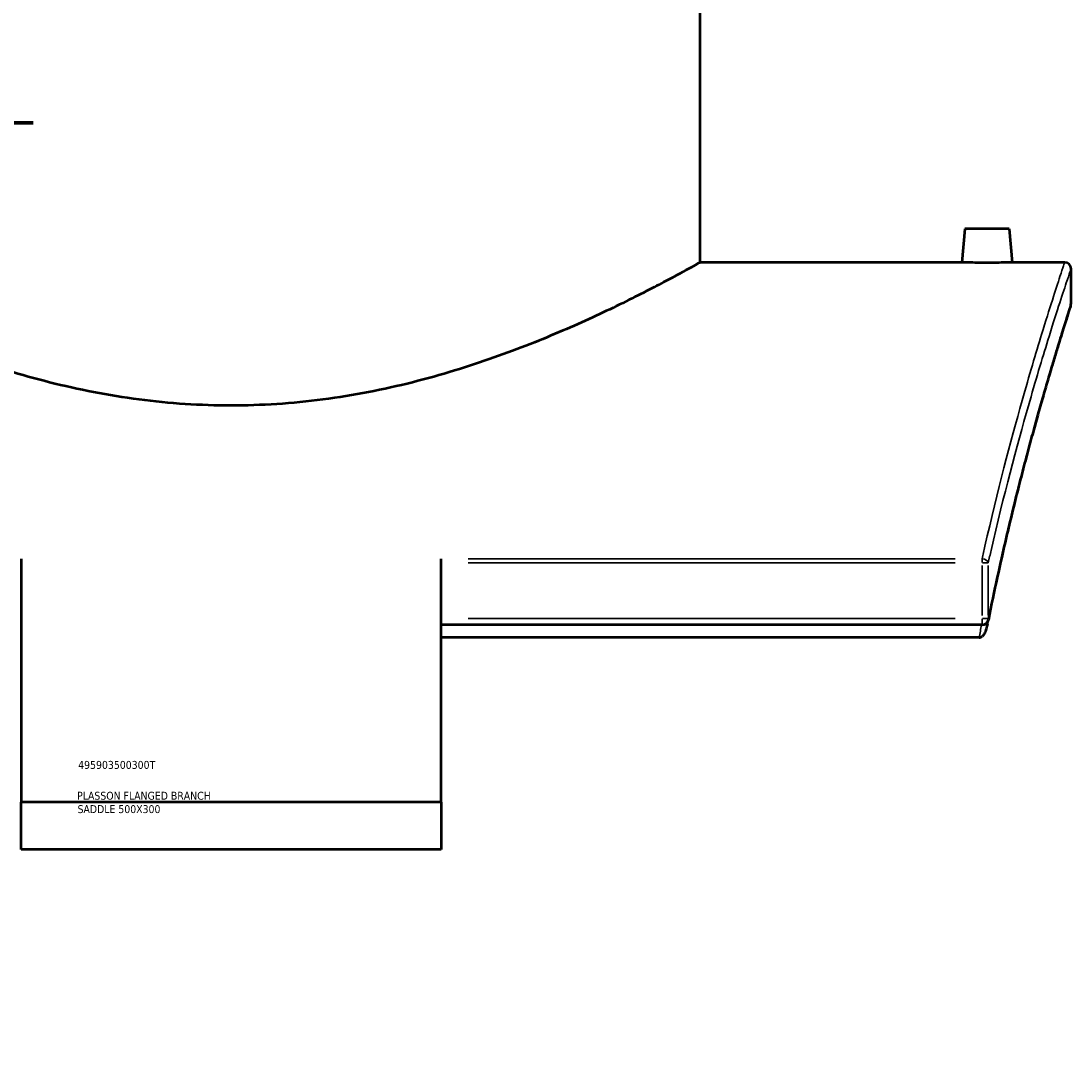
# Model space of a CAD drawing. Header units: millimetres. Extents: x -634 to 1175, y -305 to 962.
# Tile 7 of 12: x 837 to 1168, y 0 to 329. Entities that reach past the tile are written whole.
import ezdxf

# ---------------------------------------------------------------- set-up
doc = ezdxf.new("R2010")
doc.units = ezdxf.units.MM
for name, color, linetype, lineweight in [('Border (ANSI)', 7, 'Continuous', 70), ('Title (ISO)', 7, 'Continuous', 50), ('Visible (ANSI)', 7, 'Continuous', 50), ('Visible Narrow (ANSI)', 7, 'Continuous', 35)]:
    doc.layers.add(name, color=color, linetype=linetype, lineweight=lineweight)
doc.styles.add('Note Text (ANSI)', font='tahoma.ttf')
doc.styles.add('Note Text (ISO)', font='tahoma.ttf')

# ---------------------------------------------------------------- blocks, each defined once
blk = doc.blocks.new('Borders Default Border')
at = {"layer": 'Border (ANSI)'}
for p, q in [((70.08, 574), (70.08, 576.8)), ((140.17, 574), (140.17, 576.8)), ((210.25, 574), (210.25, 576.8)), ((280.33, 574), (280.33, 576.8)), ((350.42, 574), (350.42, 576.8)), ((490.58, 574), (490.58, 576.8)), ((560.67, 574), (560.67, 576.8)), ((630.75, 574), (630.75, 576.8)), ((700.83, 574), (700.83, 576.8)), ((770.92, 574), (770.92, 576.8)), ((20, 519.75), (17.2, 519.75)), ((821, 519.75), (823.8, 519.75)), ((20, 445.5), (17.2, 445.5)), ((821, 445.5), (823.8, 445.5)), ((20, 371.25), (17.2, 371.25)), ((821, 371.25), (823.8, 371.25)), ((20, 222.75), (17.2, 222.75)), ((821, 222.75), (823.8, 222.75)), ((20, 148.5), (17.2, 148.5)), ((821, 148.5), (823.8, 148.5)), ((20, 74.25), (17.2, 74.25)), ((821, 74.25), (823.8, 74.25)), ((70.08, 20), (70.08, 17.2)), ((140.17, 20), (140.17, 17.2)), ((210.25, 20), (210.25, 17.2)), ((280.33, 20), (280.33, 17.2)), ((350.42, 20), (350.42, 17.2)), ((490.58, 20), (490.58, 17.2)), ((560.67, 20), (560.67, 17.2)), ((630.75, 20), (630.75, 17.2)), ((700.83, 20), (700.83, 17.2)), ((770.92, 20), (770.92, 17.2))]:
    blk.add_line(p, q, dxfattribs=at)
at = {"layer": 'Border (ANSI)', "flags": 128}
for points in [[(420.5, 594), (420.5, 574), (414.73, 584), (426.27, 584), (420.5, 574)], [(20, 20), (20, 574), (821, 574), (821, 20), (20, 20)], [(0, 297), (20, 297), (10, 302.77), (10, 291.23), (20, 297)], [(841, 297), (821, 297), (831, 302.77), (831, 291.23), (821, 297)], [(420.5, 0), (420.5, 20), (414.73, 10), (426.27, 10), (420.5, 20)]]:
    blk.add_lwpolyline(points, dxfattribs=at)
at = {"layer": 'Border (ANSI)', "color": 5, "true_color": 0x0000ff, "char_height": 2.4, "attachment_point": 7, "style": 'Note Text (ANSI)'}
for s, insert in [('1', (34.5, 574.4)), ('2', (104.4, 574.4)), ('3', (174.46, 574.35)), ('4', (244.45, 574.4)), ('5', (314.67, 574.35)), ('6', (384.69, 574.35)), ('7', (454.8, 574.4)), ('8', (524.84, 574.35)), ('9', (594.92, 574.35)), ('10', (664.35, 574.35)), ('11', (734.43, 574.4)), ('12', (804.52, 574.4)), ('A', (17.38, 555.68)), ('A', (821.58, 555.68)), ('B', (17.67, 481.43)), ('B', (821.87, 481.43)), ('C', (17.51, 407.13)), ('C', (821.71, 407.13)), ('D', (17.52, 332.93)), ('D', (821.72, 332.93)), ('E', (17.71, 258.68)), ('E', (821.91, 258.68)), ('F', (17.78, 184.43)), ('F', (821.98, 184.43)), ('G', (17.4, 110.13)), ('G', (821.6, 110.13)), ('H', (17.53, 35.93)), ('H', (821.73, 35.93)), ('1', (34.5, 17.2)), ('2', (104.4, 17.2)), ('3', (174.46, 17.15)), ('4', (244.45, 17.2)), ('5', (314.67, 17.15)), ('6', (384.69, 17.15)), ('7', (454.8, 17.2)), ('8', (524.84, 17.15)), ('9', (594.92, 17.15)), ('10', (664.35, 17.15)), ('11', (734.43, 17.2)), ('12', (804.52, 17.2))]:
    blk.add_mtext(s, dxfattribs=dict(at, insert=insert))
blk = doc.blocks.new('Title Blocks ISO')
at = {"layer": 'Title (ISO)', "color": 232, "true_color": 0xca0064, "style": 'Note Text (ISO)'}
for tag, p in [('PART_NUMBER_001', (34.16, 73.13)), ('DESCRIPTION_001', (33.84, 63.4)), ('DESCRIPTION_002', (33.96, 59.18))]:
    blk.add_attdef(tag, p, '', height=2.5, dxfattribs=at)

msp = doc.modelspace()

# ---------------------------------------------------------------- linework, layer by layer
at = {"layer": 'Visible (ANSI)'}
for p, q in [((1051.38, 252.94), (1051.38, 432.94)), ((1134.88, 263.54), (1133.95, 252.94)), ((1148.88, 263.54), (1134.88, 263.54)), ((1148.88, 263.54), (1149.8, 252.94)), ((1133.95, 252.94), (1051.38, 252.94)), ((1166.38, 252.94), (1149.8, 252.94)), ((1168.38, 239.94), (1168.38, 250.94)), ((837.13, 159.43), (837.13, 82.64)), ((969.63, 82.64), (969.63, 159.43)), ((1140.34, 138.59), (969.63, 138.59)), ((1139.37, 134.54), (969.63, 134.54)), ((969.63, 82.64), (837.13, 82.64)), ((837.13, 67.64), (837.13, 82.64)), ((969.63, 82.64), (969.63, 67.64)), ((969.63, 67.64), (837.13, 67.64))]:
    msp.add_line(p, q, dxfattribs=at)
for centre, start, end in [((1166.38, 250.94), 0, 90), ((1166.38, 239.94), 342.2014, 0), ((1140.34, 140.59), 270, 348.6267)]:
    msp.add_arc(centre, 2, start, end, dxfattribs=at)
for points, knots in [([(903.38, 207.76), (898.6, 207.76), (893.76, 207.91), (884.06, 208.55), (879.2, 209.03), (864.72, 210.92), (855.21, 212.8), (837.07, 217.37), (828.43, 220.06), (812.49, 225.69), (805.19, 228.62), (792.29, 234.16), (786.21, 236.99), (775.41, 242.25), (770.7, 244.67), (763.08, 248.69), (760.16, 250.29), (756.31, 252.41), (755.38, 252.94), (755.38, 252.94)], [0, 0, 0, 0, 1.434003, 1.434003, 2.868007, 2.868007, 5.736013, 5.736013, 8.60402, 8.60402, 11.472026, 11.472026, 14.326945, 14.326945, 17.181863, 17.181863, 20.036782, 20.036782, 22.8917, 22.8917, 22.8917, 22.8917]), ([(1051.38, 252.94), (1051.38, 252.94), (1050.44, 252.41), (1046.59, 250.29), (1043.67, 248.69), (1036.05, 244.67), (1031.34, 242.25), (1020.55, 236.99), (1014.47, 234.16), (1001.56, 228.62), (994.26, 225.69), (978.32, 220.06), (969.68, 217.37), (951.54, 212.8), (942.03, 210.92), (927.55, 209.03), (922.69, 208.55), (912.99, 207.91), (908.16, 207.76), (903.38, 207.76)], [68.675101, 68.675101, 68.675101, 68.675101, 71.530019, 71.530019, 74.384938, 74.384938, 77.239856, 77.239856, 80.094775, 80.094775, 82.962781, 82.962781, 85.830788, 85.830788, 88.698794, 88.698794, 90.132798, 90.132798, 91.566801, 91.566801, 91.566801, 91.566801]), ([(1141.88, 252.82), (1140.88, 252.82), (1139.82, 252.82), (1137.86, 252.85), (1136.97, 252.86), (1135.57, 252.89), (1134.96, 252.91), (1134.15, 252.93), (1133.95, 252.94), (1133.95, 252.94)], [2.390632, 2.390632, 2.390632, 2.390632, 2.689506, 2.689506, 2.988379, 2.988379, 3.287164, 3.287164, 3.585948, 3.585948, 3.585948, 3.585948]), ([(1149.8, 252.94), (1149.8, 252.94), (1149.61, 252.93), (1148.8, 252.91), (1148.19, 252.89), (1146.78, 252.86), (1145.89, 252.85), (1143.94, 252.82), (1142.87, 252.82), (1141.88, 252.82)], [5.97658, 5.97658, 5.97658, 5.97658, 6.275364, 6.275364, 6.574148, 6.574148, 6.873022, 6.873022, 7.171896, 7.171896, 7.171896, 7.171896]), ([(1168.28, 239.33), (1168.28, 239.33), (1168.25, 239.24), (1168.14, 238.87), (1168.05, 238.61), (1167.82, 237.89), (1167.68, 237.44), (1167.33, 236.36), (1167.14, 235.73), (1166.68, 234.3), (1166.43, 233.5), (1165.87, 231.72), (1165.57, 230.75), (1164.91, 228.62), (1164.56, 227.48), (1163.8, 225.01), (1163.4, 223.7), (1162.56, 220.91), (1162.12, 219.43), (1161.2, 216.31), (1160.71, 214.67), (1159.72, 211.23), (1159.2, 209.44), (1158.14, 205.69), (1157.59, 203.74), (1156.47, 199.7), (1155.9, 197.6), (1154.73, 193.27), (1154.13, 191.03), (1152.93, 186.41), (1152.31, 184.03), (1151.08, 179.14), (1150.45, 176.63), (1149.2, 171.47), (1148.57, 168.83), (1146.99, 162.08), (1146.04, 157.88), (1144.16, 149.23), (1143.22, 144.78), (1142.3, 140.2)], [29.056812, 29.056812, 29.056812, 29.056812, 30.224825, 30.224825, 31.392838, 31.392838, 32.560852, 32.560852, 33.728865, 33.728865, 34.896878, 34.896878, 36.064892, 36.064892, 37.232905, 37.232905, 38.400918, 38.400918, 39.568931, 39.568931, 40.736945, 40.736945, 41.904958, 41.904958, 43.072971, 43.072971, 44.240985, 44.240985, 45.408998, 45.408998, 46.577011, 46.577011, 47.745024, 47.745024, 48.913038, 48.913038, 50.665058, 50.665058, 52.417077, 52.417077, 52.417077, 52.417077]), ([(1142.01, 138.74), (1141.84, 137.92), (1141.62, 137.15), (1141.17, 136.03), (1140.95, 135.63), (1140.62, 135.18), (1140.49, 135.03), (1140.34, 134.91)], [-0.3192198, -0.3192198, -0.3192198, -0.3192198, -0.1694984, -0.1694984, -0.0563136, -0.0563136, 0, 0, 0, 0]), ([(1139.37, 134.54), (1139.54, 134.54), (1139.7, 134.58), (1140.02, 134.7), (1140.19, 134.8), (1140.34, 134.91)], [0, 0, 0, 0, 0.048921, 0.048921, 0.1052561, 0.1052561, 0.1052561, 0.1052561])]:
    msp.add_open_spline(points, degree=3, knots=knots, dxfattribs=at)
msp.add_open_spline([(1142.01, 138.74), (1142.1, 139.23), (1142.2, 139.71), (1142.3, 140.2)], degree=3, dxfattribs=at)
at = {"layer": 'Visible Narrow (ANSI)'}
for p, q in [((1131.8, 159.43), (978.16, 159.43)), ((1140.34, 158.21), (1140.34, 159.38)), ((978.16, 158.14), (1131.8, 158.14)), ((1140.34, 157.26), (1140.34, 141.47)), ((1142.23, 158.14), (1140.47, 158.14)), ((1142.27, 141.47), (1142.27, 157.26)), ((1131.8, 140.59), (978.16, 140.59)), ((1140.34, 138.6), (1140.34, 140.44)), ((1140.47, 140.59), (1142.23, 140.59))]:
    msp.add_line(p, q, dxfattribs=at)
for centre, major_axis, ratio, start_param, end_param in [((1140.34, 158.14), (1.95, -0.44), 0.6379, 0.406819, 1.644153), ((1140.34, 140.59), (1.96, -0.39), 0.598164, 0.01622, 0.308179)]:
    msp.add_ellipse(centre, major_axis=major_axis, ratio=ratio, start_param=start_param, end_param=end_param, dxfattribs=at)
for points, knots in [([(1166.38, 252.94), (1166.38, 252.94), (1166.38, 252.94), (1166.38, 252.94), (1166.38, 252.94), (1165.87, 251.42), (1163.65, 244.66), (1161.66, 238.51), (1157.29, 224.29), (1155.21, 217.29), (1149.3, 196.4), (1145.22, 180.92), (1140.93, 162.07), (1140.63, 160.75), (1140.34, 159.43)], [-32.119387, -32.119387, -32.119387, -32.119387, -32.119337, -32.119337, -32.119337, -27.263494, -27.263494, -21.115511, -21.115511, -16.739074, -16.739074, -9.662755, -9.662755, -9.139027, -9.139027, -9.139027, -9.139027]), ([(1142.27, 158.14), (1142.57, 159.45), (1142.86, 160.75), (1147.16, 179.47), (1151.26, 194.83), (1157.18, 215.56), (1159.27, 222.51), (1163.64, 236.62), (1165.65, 242.72), (1167.87, 249.44), (1168.38, 250.94), (1168.38, 250.94), (1168.38, 250.94), (1168.38, 250.94), (1168.38, 250.94)], [9.139027, 9.139027, 9.139027, 9.139027, 9.662755, 9.662755, 16.739074, 16.739074, 21.115511, 21.115511, 27.263494, 27.263494, 32.119337, 32.119337, 32.119337, 32.119387, 32.119387, 32.119387, 32.119387]), ([(1168.38, 239.94), (1168.38, 239.94), (1168.38, 239.94), (1168.38, 239.94), (1168.38, 239.94), (1167.91, 238.49), (1166.09, 232.76), (1164.75, 228.48), (1161.31, 217.1), (1159.19, 209.92), (1154.52, 193.03), (1151.96, 183.33), (1146.99, 162.74), (1144.58, 152.05), (1142.27, 140.59)], [29.056812, 29.056812, 29.056812, 29.056812, 29.056891, 29.056891, 29.056891, 33.728951, 33.728951, 38.401006, 38.401006, 43.222194, 43.222194, 48.043376, 48.043376, 52.417077, 52.417077, 52.417077, 52.417077])]:
    msp.add_open_spline(points, degree=3, knots=knots, dxfattribs=at)
msp.add_open_spline([(1140.18, 138.59), (1139.91, 137.25), (1139.64, 135.9), (1139.37, 134.54)], degree=3, dxfattribs=at)

# ---------------------------------------------------------------- block references
msp.add_blockref('Borders Default Border', (0, 0))
msp.add_blockref('Title Blocks ISO', (821, 20)).add_auto_attribs({'PART_NUMBER_001': '495903500300T', 'DESCRIPTION_001': 'PLASSON FLANGED BRANCH', 'DESCRIPTION_002': 'SADDLE 500X300'})

doc.saveas('drawing.dxf')
